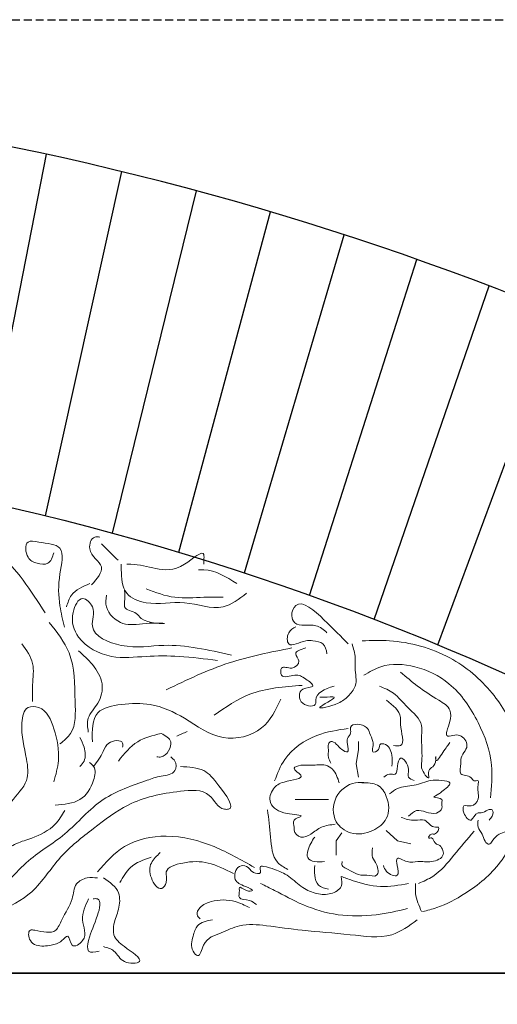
# Model space of a CAD drawing. Extents: x 0 to 286551, y -50 to 581131.
# Tile 74 of 207: x 116447 to 116833, y 559512 to 560308. Entities that reach past the tile are written whole.
import ezdxf

# ---------------------------------------------------------------- set-up
doc = ezdxf.new("R2010")
doc.units = 0
doc.header["$MEASUREMENT"] = 0
doc.linetypes.add('HIDDEN', pattern=[9.525, 6.35, -3.175])
doc.layers.add('0.13', color=5, linetype='CONTINUOUS')
doc.layers.add('0.25', color=2, linetype='CONTINUOUS')
doc.layers.add('0.15 GRIJS', color=252, linetype='CONTINUOUS', lineweight=15)
doc.layers.add('HULPLIJNEN', color=252, linetype='CONTINUOUS', plot=False)

msp = doc.modelspace()

# ---------------------------------------------------------------- linework, layer by layer
at = {"layer": '0.13'}
for points in [[(116413.94, 559919.73), (116469.06, 560199.41)], [(116468.3, 559907.06), (116529.81, 560185.42)], [(116522.29, 559893.02), (116590.17, 560169.91)], [(116575.88, 559877.62), (116650.09, 560152.91)], [(116629.03, 559860.88), (116709.53, 560134.41)], [(116681.7, 559842.81), (116768.46, 560114.44)], [(116733.87, 559823.41), (116826.83, 560093.01)], [(116785.48, 559802.72), (116884.6, 560070.14)]]:
    msp.add_lwpolyline(points, dxfattribs=at)
msp.add_arc((115942.91, 557775.68), 2480.18, 56.22258, 86.4036, dxfattribs=at)
at = {"layer": '0.15 GRIJS'}
for points in [[(116721.27, 559695.68), (116719.35, 559706.58), (116721.27, 559718.13), (116721.27, 559724.54)], [(116696.89, 559677.72), (116689.83, 559677.72), (116676.36, 559677.72), (116669.94, 559677.72)], [(116707.8, 559650.78), (116703.31, 559644.37), (116703.31, 559632.82)], [(116743.73, 559652.71), (116752.71, 559644.37), (116763.62, 559641.8)]]:
    msp.add_lwpolyline(points, dxfattribs=at)
for points, knots in [([(116467.86, 559828.6), (116456.33, 559846.71), (116434.13, 559881.6), (116377.25, 559904.91), (116322.29, 559919.97), (116265.89, 559915.33), (116213.97, 559919.24), (116180.27, 559922.03), (116165.1, 559923.29)], [0, 0, 0, 0, 62.787127, 120.928021, 178.145364, 232.938536, 288.729804, 334.387179, 334.387179, 334.387179, 334.387179]), ([(116505.49, 559851.35), (116509.94, 559856.4), (116519.14, 559866.83), (116500.68, 559876.28), (116505.59, 559890.79), (116510.61, 559890.12), (116512.03, 559889.92)], [0, 0, 0, 0, 16.409779, 33.925579, 44.15608, 48.187555, 48.187555, 48.187555, 48.187555]), ([(116483.55, 559817.14), (116482.15, 559822.92), (116478.69, 559837.18), (116478.25, 559856.89), (116485.28, 559884.4), (116466.26, 559884.74), (116451.17, 559888.43), (116452.06, 559872.7), (116460.96, 559868.27), (116471.65, 559867), (116473.8, 559873.7), (116474.96, 559877.28)], [0, 0, 0, 0, 17.572192, 43.344645, 64.208215, 82.084146, 90.678151, 102.950686, 111.802965, 120.397289, 130.292655, 130.292655, 130.292655, 130.292655]), ([(116526.81, 559871.12), (116523.67, 559874.25), (116519.2, 559878.73), (116514.72, 559883.21), (116513.37, 559884.55)], [0, 0, 0, 0, 13.300239, 19.000406, 19.000406, 19.000406, 19.000406]), ([(116596.21, 559867.96), (116596.19, 559869.03), (116596.13, 559871.53), (116597.22, 559881.8), (116576.63, 559861.71), (116558.82, 559863.79), (116542.9, 559868.08), (116535.02, 559867.98), (116533.91, 559867.96)], [0, 0, 0, 0, 3.336246, 7.784647, 25.197068, 48.797266, 69.099002, 72.436464, 72.436464, 72.436464, 72.436464]), ([(116630.7, 559844.61), (116624.62, 559839.8), (116609.85, 559828.13), (116580.24, 559840.45), (116554.54, 559833.54), (116530.51, 559842.88), (116529.41, 559858.61), (116529.45, 559866.49), (116529.46, 559867.96)], [0, 0, 0, 0, 21.940397, 53.269256, 84.420287, 101.832708, 121.255133, 125.703533, 125.703533, 125.703533, 125.703533]), ([(116622.91, 559852.39), (116614.33, 559857.71), (116604.43, 559863.84), (116593.25, 559863.55), (116591.76, 559863.51)], [0, 0, 0, 0, 28.924026, 33.374082, 33.374082, 33.374082, 33.374082]), ([(116503.97, 559852.31), (116498.21, 559849.88), (116489.09, 559846.04), (116486.21, 559836.88), (116485.15, 559833.51)], [0, 0, 0, 0, 17.51885, 27.749279, 27.749279, 27.749279, 27.749279]), ([(116517.4, 559842.91), (116517.02, 559839.72), (116515.87, 559830.08), (116531.33, 559816.68), (116545.52, 559820.74), (116575.06, 559819.92), (116546.98, 559819.82), (116541.49, 559830.13), (116531.18, 559830.62), (116532.59, 559839.58), (116532.35, 559843.91), (116532.19, 559846.94)], [0, 0, 0, 0, 9.4026, 28.40278, 47.215905, 61.997236, 81.236799, 86.93674, 97.769697, 101.799259, 111.202075, 111.202075, 111.202075, 111.202075]), ([(116611.79, 559841.27), (116606.61, 559841.35), (116593.65, 559841.54), (116572.29, 559839.55), (116557.19, 559845.11), (116549.48, 559847.95)], [0, 0, 0, 0, 15.575356, 38.938549, 63.235953, 63.235953, 63.235953, 63.235953]), ([(116607.34, 559790.12), (116596.97, 559791.47), (116577.77, 559793.98), (116549.1, 559794), (116520.66, 559790.45), (116494.17, 559804.45), (116487.4, 559825.5), (116496.59, 559844.51), (116510, 559831.99), (116500.6, 559812.35), (116533.59, 559798.08), (116569.96, 559805.48), (116600, 559798.72), (116618.46, 559794.56)], [0, 0, 0, 0, 31.328858, 58.029834, 85.843083, 116.751571, 137.257937, 150.834553, 161.090061, 176.659354, 204.735116, 239.223609, 294.290537, 294.290537, 294.290537, 294.290537]), ([(116712.84, 559803.59), (116707.15, 559809.42), (116696.21, 559820.63), (116672.84, 559842.48), (116666.04, 559827.18), (116670.88, 559816.03), (116685.79, 559821.3), (116693, 559814.96), (116695.74, 559812.54)], [0, 0, 0, 0, 27.632029, 53.121015, 61.888053, 68.087213, 85.360528, 95.976083, 95.976083, 95.976083, 95.976083]), ([(116471.27, 559820.83), (116477.5, 559812.93), (116492.15, 559794.35), (116491.55, 559762.29), (116493.27, 559733.72), (116483.1, 559725.32), (116479.87, 559722.64)], [0, 0, 0, 0, 29.278419, 68.856851, 94.891374, 107.042879, 107.042879, 107.042879, 107.042879]), ([(116670.5, 559817.43), (116668.27, 559816.17), (116663.38, 559813.43), (116663.13, 559798.3), (116676.32, 559806.8), (116685.03, 559805.99), (116693.91, 559804.89), (116695.13, 559798.63), (116695.74, 559795.45)], [0, 0, 0, 0, 7.505785, 16.459337, 30.515614, 36.215661, 44.716425, 53.483582, 53.483582, 53.483582, 53.483582]), ([(116449.17, 559803.64), (116452.83, 559798.53), (116459.94, 559788.55), (116457.37, 559771.63), (116457.64, 559761.48), (116457.77, 559757.01)], [0, 0, 0, 0, 18.122017, 35.303868, 48.803787, 48.803787, 48.803787, 48.803787]), ([(116716.1, 559803.59), (116717.21, 559799.81), (116719.08, 559793.39), (116717.96, 559781.95), (116721.04, 559770.45), (116712.65, 559760.73), (116705.5, 559754.63), (116679.37, 559748.3), (116708.75, 559762.23), (116694.58, 559760.33), (116691.05, 559760.42), (116690.04, 559760.45)], [0, 0, 0, 0, 11.654256, 19.793868, 34.444998, 44.381807, 54.320145, 69.334426, 83.342117, 91.484949, 94.74221, 94.74221, 94.74221, 94.74221]), ([(116724.24, 559806.03), (116731.57, 559806.26), (116755.82, 559807), (116794.95, 559796.23), (116830.14, 559766.62), (116850.21, 559731.37), (116855.35, 559706.9), (116857.78, 559695.33)], [0, 0, 0, 0, 21.985392, 72.763451, 117.274259, 156.651966, 191.992207, 191.992207, 191.992207, 191.992207]), ([(116494.97, 559797.9), (116498.83, 559794.4), (116506.97, 559787.01), (116516, 559772.1), (116512.24, 559755.24), (116501.09, 559745.09), (116502.25, 559736.16), (116502.76, 559732.29)], [0, 0, 0, 0, 15.730434, 33.138717, 49.061916, 63.563566, 74.684459, 74.684459, 74.684459, 74.684459]), ([(116667.28, 559800.24), (116650.14, 559796.9), (116614.88, 559790.02), (116582.49, 559774.44), (116565.83, 559766.43)], [0, 0, 0, 0, 52.139872, 107.321542, 107.321542, 107.321542, 107.321542]), ([(116678.64, 559800.33), (116674.45, 559799.09), (116667.51, 559797.04), (116675.4, 559789.13), (116667.54, 559781.69), (116658.06, 559787.17), (116658.19, 559774.26), (116670.48, 559780.15), (116677.35, 559776.27), (116688.44, 559767.78), (116672.45, 559769.24), (116672.6, 559752.99), (116687.58, 559752.4), (116685.69, 559763.98), (116694.05, 559766.86), (116701.44, 559769.4)], [0, 0, 0, 0, 9.495143, 15.69443, 23.75392, 31.896752, 37.59433, 48.179948, 57.710373, 65.769711, 74.270843, 85.666214, 96.251832, 98.693867, 117.259511, 117.259511, 117.259511, 117.259511]), ([(116827.81, 559678.97), (116828.71, 559687.87), (116830.81, 559708.85), (116818.88, 559741.56), (116798.56, 559771.82), (116768.64, 559786.77), (116742.51, 559788.25), (116730.04, 559780.87), (116725.57, 559778.22)], [0, 0, 0, 0, 26.55152, 62.606887, 101.921161, 132.694876, 160.221829, 175.608781, 175.608781, 175.608781, 175.608781]), ([(116755.19, 559780.8), (116759.76, 559776.87), (116769.58, 559768.45), (116783.17, 559759.68), (116796.55, 559751.79), (116795.51, 559740.54), (116792.93, 559735.12), (116791.85, 559728.13), (116798.25, 559729.82), (116804.58, 559730.52), (116810.81, 559722.28), (116806.42, 559715.71), (116803.66, 559710.96), (116804.44, 559705.26), (116801.32, 559696.27), (116811.81, 559697.79), (116813.97, 559691.92), (116818.88, 559693.99), (116817.41, 559688.27), (116817.84, 559684.11), (116818.71, 559677.39), (116813.64, 559670.94), (116805.12, 559674.3), (116805.94, 559665.63), (116812.82, 559657.4), (116815.74, 559667.66), (116821.77, 559666.3), (116824.59, 559669.39), (116830.61, 559670.06), (116829.75, 559664.1), (116827.75, 559662.07), (116826.84, 559661.15)], [0, 0, 0, 0, 17.92961, 38.478536, 50.581466, 59.535018, 68.033282, 71.28904, 76.174612, 81.874659, 91.811651, 98.011136, 104.210297, 107.466055, 115.605668, 124.375336, 127.829273, 131.086534, 134.342293, 140.040086, 145.737664, 153.797154, 159.4972, 165.194778, 173.254268, 181.313758, 183.756544, 189.957299, 193.21456, 198.098414, 202.168692, 202.168692, 202.168692, 202.168692]), ([(116675.73, 559770.05), (116661.15, 559768.98), (116635.17, 559767.07), (116613.84, 559752.37), (116604.48, 559745.91)], [0, 0, 0, 0, 42.885132, 76.437323, 76.437323, 76.437323, 76.437323]), ([(116795.08, 559723.82), (116793.6, 559721.88), (116790.9, 559718.36), (116783.24, 559705.75), (116783.72, 559713.88), (116783.8, 559707.66), (116782.24, 559704.41), (116776.55, 559701.59), (116779.97, 559690.76), (116771.6, 559701.62), (116772.92, 559710.99), (116772.32, 559720.11), (116772.15, 559730.27), (116773.63, 559741.61), (116760.55, 559751.35), (116751.22, 559764.05), (116742.11, 559767.76), (116738.09, 559769.4)], [0, 0, 0, 0, 9.936809, 17.996147, 20.437966, 22.879785, 29.079144, 33.684544, 39.382337, 49.319146, 52.575121, 69.668069, 75.365862, 83.505475, 102.069161, 118.187988, 130.932387, 130.932387, 130.932387, 130.932387]), ([(116474.96, 559691.96), (116476.54, 559697.69), (116480.48, 559711.92), (116476.47, 559732.91), (116468.33, 559752.59), (116451.13, 559753.69), (116447.27, 559732.57), (116452.61, 559715.36), (116455.51, 559690.79), (116439.39, 559677.29), (116434.37, 559664.78), (116431.98, 559658.83)], [0, 0, 0, 0, 17.572192, 43.606715, 64.724148, 73.318153, 86.536865, 116.22086, 133.402496, 154.520105, 173.731183, 173.731183, 173.731183, 173.731183]), ([(116658.51, 559758.98), (116654.34, 559750.23), (116645.41, 559731.47), (116609.02, 559722.88), (116582.77, 559743.76), (116555.06, 559756.15), (116531.27, 559755.35), (116505.53, 559750.43), (116505.9, 559733.62), (116506.1, 559724.5)], [0, 0, 0, 0, 28.071306, 60.180299, 95.005143, 124.959373, 148.322566, 168.378284, 192.152419, 192.152419, 192.152419, 192.152419]), ([(116743.79, 559758.01), (116749.18, 559753.8), (116756.29, 559748.24), (116754.23, 559735.08), (116760.41, 559720.01), (116751.67, 559721.1), (116749.49, 559721.38)], [0, 0, 0, 0, 17.928431, 23.626008, 40.719173, 46.419219, 46.419219, 46.419219, 46.419219]), ([(116748.22, 559704.66), (116748.48, 559707.6), (116749.06, 559714.14), (116745.33, 559722.49), (116737.89, 559723.13), (116738.77, 559717.56), (116731.63, 559714.59), (116733.09, 559720.61), (116733.08, 559725.45), (116730.39, 559730.86), (116727.72, 559738.91), (116712.77, 559739.87), (116715.88, 559731.04), (116711.52, 559727.45), (116712.24, 559722.38), (116714.09, 559714.23), (116706.57, 559718.51), (116704.28, 559722.2), (116699.33, 559725.71), (116696.02, 559722.15), (116697.44, 559717.46), (116696.1, 559712.09), (116698, 559708.69), (116698.82, 559707.23)], [0, 0, 0, 0, 8.979446, 20.015794, 22.582557, 27.467393, 32.35378, 36.202083, 40.691914, 48.199498, 53.371046, 66.2039, 70.693515, 75.865092, 80.354923, 86.76869, 91.655077, 98.005751, 102.89193, 105.613951, 110.103566, 116.517549, 121.402709, 121.402709, 121.402709, 121.402709]), ([(116561.63, 559731.11), (116554.95, 559729.48), (116540.93, 559726.07), (116531.88, 559714.78), (116527.14, 559708.87)], [0, 0, 0, 0, 20.055646, 42.078391, 42.078391, 42.078391, 42.078391]), ([(116561.63, 559731.11), (116565.12, 559729.32), (116573.53, 559724.99), (116565.41, 559711.53), (116559.41, 559712.1), (116558.29, 559712.2)], [0, 0, 0, 0, 10.255125, 24.756604, 28.094385, 28.094385, 28.094385, 28.094385]), ([(116712.84, 559735.22), (116704.31, 559733.91), (116685.03, 559730.96), (116661.98, 559715.02), (116655.71, 559698.84), (116653.4, 559692.89)], [0, 0, 0, 0, 25.877672, 58.444109, 77.377592, 77.377592, 77.377592, 77.377592]), ([(116495.99, 559727.77), (116497.23, 559725.28), (116500.11, 559719.51), (116501.11, 559710.05), (116497.27, 559705.83), (116495.99, 559704.42)], [0, 0, 0, 0, 8.470036, 19.591144, 25.152534, 25.152534, 25.152534, 25.152534]), ([(116530.48, 559719.99), (116530.64, 559721.21), (116531.36, 559726.5), (116518.05, 559725.2), (116514.48, 559714.44), (116510, 559708.34), (116507.11, 559704.42)], [0, 0, 0, 0, 3.336246, 14.461546, 22.481842, 36.983674, 36.983674, 36.983674, 36.983674]), ([(116569.42, 559712.2), (116570.69, 559711.23), (116574.07, 559708.64), (116573.99, 559698.02), (116561.09, 559697.14), (116542.48, 559690.32), (116511.67, 559680.42), (116486.17, 559648.41), (116455.62, 559631.69), (116438.13, 559610.86), (116426.81, 559602.65), (116421.45, 559598.77)], [0, 0, 0, 0, 4.719403, 12.50405, 24.485726, 36.100494, 74.957157, 116.710826, 155.643759, 177.666505, 197.471784, 197.471784, 197.471784, 197.471784]), ([(116503.78, 559707.76), (116505.04, 559706.72), (116509.29, 559703.24), (116507.2, 559689.89), (116497.14, 559674.81), (116483.18, 559673.8), (116475.96, 559673.28)], [0, 0, 0, 0, 4.719177, 15.84007, 34.975774, 55.489316, 55.489316, 55.489316, 55.489316]), ([(116705.67, 559691.1), (116704.36, 559695.22), (116702.38, 559701.46), (116693.23, 559706.85), (116683.79, 559704.71), (116676.52, 559706.23), (116665.41, 559703.18), (116682.03, 559694.82), (116660.4, 559692.96), (116651.68, 559687.37), (116647.77, 559675.88), (116655.47, 559668.59), (116662.3, 559666.1), (116680.36, 559664.95), (116667.09, 559661.91), (116669.44, 559656.37), (116668.63, 559651.16), (116674.85, 559645.46), (116683.59, 559650), (116691.19, 559656.45), (116698.61, 559657.3), (116702.49, 559657.74)], [0, 0, 0, 0, 12.430383, 18.83464, 29.956105, 38.694536, 44.744075, 52.60664, 67.210691, 77.567252, 88.937294, 96.259631, 105.557447, 116.931508, 123.335487, 128.8941, 131.276362, 139.138926, 147.432519, 157.78908, 169.162829, 169.162829, 169.162829, 169.162829]), ([(116766.19, 559693.11), (116764.28, 559693.79), (116760.02, 559695.31), (116763.63, 559703.47), (116755.13, 559715.24), (116752.31, 559704.78), (116752.46, 559696.94), (116745.7, 559699.09), (116743.16, 559696.87), (116741.81, 559695.68)], [0, 0, 0, 0, 5.172623, 11.586605, 22.623129, 29.531634, 36.228212, 40.719806, 45.892258, 45.892258, 45.892258, 45.892258]), ([(116577.2, 559704.42), (116584.14, 559703.99), (116597.32, 559703.18), (116607.23, 559690.35), (116623.04, 559669.67), (116607.63, 559669.75), (116601.09, 559686.68), (116568.94, 559684.04), (116536.96, 559677.5), (116506.53, 559653.9), (116478.65, 559632.42), (116460.33, 559602), (116433.6, 559587.74), (116415.25, 559584.19), (116407.36, 559584.29), (116405.87, 559584.31)], [0, 0, 0, 0, 19.205138, 36.508706, 56.95534, 60.292802, 76.828833, 100.429031, 144.143587, 177.773996, 213.246965, 249.562539, 281.436976, 300.642151, 305.092207, 305.092207, 305.092207, 305.092207]), ([(116723.84, 559691.19), (116728.46, 559691.25), (116737.14, 559691.36), (116745.94, 559678.68), (116746.66, 559662.07), (116732.28, 559650.85), (116715.5, 559648.2), (116699.85, 559659.86), (116700.23, 559681.02), (116715.19, 559692.22), (116724.67, 559691.44), (116727.69, 559691.19)], [0, 0, 0, 0, 12.976305, 24.397785, 42.356678, 56.90137, 74.970172, 89.599747, 109.483006, 128.729774, 137.712644, 137.712644, 137.712644, 137.712644]), ([(116761.7, 559664.25), (116763.75, 559666.21), (116770.06, 559672.22), (116780.75, 559663.41), (116789.67, 559670.02), (116788.22, 559674.38), (116789.75, 559679.62), (116778.66, 559678.55), (116786.22, 559682.04), (116789.68, 559685.13), (116799.07, 559691.77), (116787.03, 559693.42), (116778.26, 559693.75), (116766.5, 559688.12), (116754, 559688.66), (116748.35, 559683.93), (116746.3, 559682.21)], [0, 0, 0, 0, 7.831167, 23.987383, 29.901856, 34.391686, 36.957366, 43.656089, 48.282532, 51.490307, 61.026958, 67.725681, 76.708551, 90.721781, 104.43865, 112.269941, 112.269941, 112.269941, 112.269941]), ([(116857.78, 559692.08), (116856.48, 559682.81), (116853.28, 559659.97), (116839.02, 559625.75), (116811.35, 559603.13), (116789.01, 559591.19), (116776.93, 559588.07), (116773.1, 559587.08)], [0, 0, 0, 0, 28.102527, 69.264373, 107.329053, 132.818039, 144.673621, 144.673621, 144.673621, 144.673621]), ([(116483.75, 559668.83), (116481.41, 559664.89), (116475.27, 559654.57), (116459.84, 559647.1), (116444.56, 559642.66), (116433.79, 559636.21), (116430.53, 559629.32), (116429.24, 559626.57)], [0, 0, 0, 0, 13.576616, 35.517013, 48.538315, 62.116717, 71.08353, 71.08353, 71.08353, 71.08353]), ([(116647.7, 559669.29), (116648.57, 559662.17), (116650.28, 559648.25), (116651.57, 559628.19), (116660.98, 559622.94), (116663.99, 559621.26)], [0, 0, 0, 0, 22.112147, 43.24433, 53.182407, 53.182407, 53.182407, 53.182407]), ([(116741.41, 559624.39), (116741.94, 559622.74), (116743.39, 559618.19), (116754.91, 559613.54), (116752.59, 559623.36), (116751.24, 559632.79), (116761.21, 559625.81), (116769.92, 559628.41), (116779.77, 559626.25), (116792.5, 559631.38), (116787.93, 559641.01), (116782.07, 559642.14), (116781.98, 559647.59), (116776.35, 559645.69), (116779.92, 559650.75), (116783.96, 559648.55), (116788.1, 559656.3), (116780.07, 559654.29), (116776.3, 559663), (116765.41, 559659.84), (116759.31, 559662.02), (116755.71, 559663.3)], [0, 0, 0, 0, 5.327246, 14.625062, 22.565936, 28.124549, 36.418141, 45.156573, 56.278038, 67.285707, 75.877678, 79.065038, 83.953351, 86.336385, 90.307286, 92.690639, 99.093446, 101.4768, 111.833361, 119.777447, 131.151196, 131.151196, 131.151196, 131.151196]), ([(116846.38, 559652.19), (116842.27, 559651.86), (116835.31, 559651.3), (116830.31, 559645.78), (116826.87, 559640.33), (116822.44, 559644.76), (116821.78, 559649.99), (116817.04, 559654.95), (116817.62, 559659.18), (116817.88, 559661.15)], [0, 0, 0, 0, 11.658671, 19.717935, 23.171872, 27.242772, 33.442131, 40.005097, 45.702674, 45.702674, 45.702674, 45.702674]), ([(116814.63, 559652.19), (116809.21, 559645.74), (116798.65, 559633.15), (116785.18, 559616.51), (116773.78, 559611.57), (116769.84, 559609.87)], [0, 0, 0, 0, 25.432814, 49.610753, 62.355152, 62.355152, 62.355152, 62.355152]), ([(116637.09, 559622.77), (116626.45, 559628.89), (116604.35, 559641.59), (116567.81, 559651.03), (116531.38, 559643.51), (116516.94, 559626.85), (116510.28, 559619.15)], [0, 0, 0, 0, 36.727458, 76.286772, 111.141944, 141.037365, 141.037365, 141.037365, 141.037365]), ([(116685.81, 559647.42), (116683.59, 559644.02), (116680.39, 559639.09), (116679.1, 559629.84), (116686.52, 559626.8), (116691.17, 559627.29), (116693.75, 559627.57)], [0, 0, 0, 0, 12.430576, 17.989188, 24.393167, 32.337254, 32.337254, 32.337254, 32.337254]), ([(116620.18, 559617.95), (116613.34, 559621.35), (116600.18, 559627.92), (116582.27, 559627.89), (116563.09, 559622.31), (116567.43, 559611.52), (116560.82, 559602.23), (116551.91, 559614.87), (116552.18, 559626.7), (116558.14, 559632.21), (116561, 559634.85)], [0, 0, 0, 0, 22.20173, 42.732634, 57.863625, 66.314183, 72.351118, 84.304256, 96.376328, 107.50826, 107.50826, 107.50826, 107.50826]), ([(116732.68, 559638.69), (116732.25, 559635.86), (116731.49, 559630.76), (116736.9, 559625.34), (116738.04, 559613.93), (116729.36, 559616.75), (116720.98, 559615.98), (116714.98, 559620.36), (116707.42, 559623.82), (116707.86, 559626.41), (116708.05, 559627.57)], [0, 0, 0, 0, 7.940875, 14.343523, 23.078485, 31.022252, 34.199951, 48.804002, 52.775518, 55.951868, 55.951868, 55.951868, 55.951868]), ([(116553.75, 559631.22), (116547.55, 559629.07), (116536.51, 559625.23), (116530.87, 559615.13), (116528.39, 559610.7)], [0, 0, 0, 0, 18.901987, 33.639887, 33.639887, 33.639887, 33.639887]), ([(116707.14, 559615.56), (116707.65, 559612.65), (116708.77, 559606.18), (116698.39, 559600.45), (116687.18, 559601.12), (116675.04, 559606.28), (116665.9, 559615.87), (116654.19, 559621.24), (116647.4, 559623.22), (116640.4, 559624.41), (116644.1, 559616.84), (116634.26, 559618.4), (116632.1, 559624.44), (116624.13, 559624.66), (116621.2, 559619.01), (116620.96, 559611.03), (116627.52, 559608.36), (116638.38, 559603.9), (116629.77, 559603.12), (116624.35, 559608.74), (116625.24, 559602.79), (116623.16, 559596.47), (116633.2, 559597.06), (116637.06, 559594.07), (116638.74, 559592.77)], [0, 0, 0, 0, 8.139612, 18.077951, 29.477724, 41.879614, 56.375163, 69.119465, 78.403328, 80.846433, 85.730071, 91.429798, 98.935825, 104.635553, 110.505788, 116.203582, 126.141796, 132.705854, 137.591425, 143.792181, 146.234, 151.931793, 160.432558, 166.997, 166.997, 166.997, 166.997]), ([(116685.81, 559624.39), (116685.65, 559621.79), (116685.32, 559616.39), (116687.93, 559607.28), (116693.93, 559605.98), (116696.93, 559605.33)], [0, 0, 0, 0, 7.940875, 16.493959, 25.049525, 25.049525, 25.049525, 25.049525]), ([(116503.03, 559597.42), (116500.37, 559591.91), (116495.15, 559581.1), (116503.89, 559565.62), (116488.14, 559555.78), (116487.48, 559570.69), (116480.28, 559561.64), (116472.27, 559559.67), (116462.39, 559558.54), (116454.63, 559563.09), (116453.66, 559573), (116464.52, 559571.35), (116476.57, 559567.79), (116482.12, 559584.19), (116490.73, 559594.44), (116490.99, 559609.85), (116501.42, 559615.17), (116507.47, 559614.59), (116510.28, 559614.32)], [0, 0, 0, 0, 17.577899, 34.479015, 43.676099, 51.774818, 57.812602, 67.009392, 79.086244, 85.123898, 93.574456, 97.197576, 114.10536, 123.839154, 142.736596, 155.340846, 165.076789, 173.530521, 173.530521, 173.530521, 173.530521]), ([(116515.11, 559614.32), (116520.18, 559610.83), (116529.19, 559604.63), (116527.94, 559588.68), (116523.23, 559578.66), (116522.64, 559566.31), (116531.63, 559558.55), (116551.98, 559545.35), (116529.54, 559544.52), (116525.33, 559555.89), (116518.21, 559557.91), (116515.11, 559558.79)], [0, 0, 0, 0, 17.076246, 30.355633, 42.959883, 51.410225, 64.245337, 81.321205, 93.398057, 105.351043, 114.548212, 114.548212, 114.548212, 114.548212]), ([(116760.89, 559589.52), (116752.52, 559587.62), (116734.09, 559583.44), (116704.92, 559583.05), (116677.03, 559591.31), (116657.24, 559602.36), (116645.81, 559607.99), (116642, 559609.87)], [0, 0, 0, 0, 25.710726, 56.653106, 86.292212, 111.781009, 124.525597, 124.525597, 124.525597, 124.525597]), ([(116761.7, 559609.87), (116754.09, 559608.49), (116738.75, 559605.72), (116720.34, 559610.62), (116710.11, 559614.45), (116707.14, 559615.56)], [0, 0, 0, 0, 22.929933, 46.246963, 55.777388, 55.777388, 55.777388, 55.777388]), ([(116767.4, 559609.87), (116767.25, 559607.13), (116766.82, 559599.2), (116770.12, 559591.87), (116772.29, 559587.08)], [0, 0, 0, 0, 8.139612, 23.583848, 23.583848, 23.583848, 23.583848]), ([(116511.49, 559555.17), (116507.97, 559554.41), (116500.94, 559552.9), (116504, 559570.23), (116509.05, 559577.93), (116514.23, 559598.25), (116507.99, 559597.57), (116506.65, 559597.42)], [0, 0, 0, 0, 8.454052, 16.90461, 38.669149, 51.948535, 55.571655, 55.571655, 55.571655, 55.571655]), ([(116633.04, 559590.33), (116629.34, 559592.21), (116619.78, 559597.06), (116604.77, 559596.8), (116593.81, 559592.3), (116589.37, 559585.01), (116592.07, 559582.41), (116593.14, 559581.38)], [0, 0, 0, 0, 12.40189, 31.944496, 42.14644, 48.3456, 52.416051, 52.416051, 52.416051, 52.416051]), ([(116768.72, 559580.52), (116762.12, 559575.64), (116746.16, 559563.82), (116712.24, 559569.34), (116678.88, 559571.25), (116649.47, 559575.52), (116626.49, 559577.95), (116609.99, 559569.13), (116595.91, 559565.66), (116592.93, 559548.46), (116584.91, 559557.52), (116587.27, 559566.16), (116590.54, 559578.08), (116598.57, 559579.62), (116603.27, 559580.52)], [0, 0, 0, 0, 23.817072, 57.632321, 96.447818, 125.657534, 147.396251, 163.225692, 180.60105, 190.335003, 195.457732, 207.53002, 216.724525, 229.730982, 229.730982, 229.730982, 229.730982])]:
    msp.add_open_spline(points, degree=3, knots=knots, dxfattribs=at)
msp.add_open_spline([(116582.74, 559732.63), (116579.92, 559731.42), (116577.1, 559730.22), (116574.29, 559729.01)], degree=3, dxfattribs=at)
at = {"layer": '0.25'}
msp.add_lwpolyline([(117175.41, 559592.21), (117175.41, 559537.22), (114710.41, 559537.22), (114710.41, 559592.21, -0.307225)], format="xyb", close=True, dxfattribs=at)
msp.add_lwpolyline([(117175.41, 556727.22), (114710.41, 556727.22), (114710.41, 559537.22), (117175.41, 559537.22)], close=True, dxfattribs=at)
at = {"layer": 'HULPLIJNEN', "linetype": 'HIDDEN'}
msp.add_lwpolyline([(80351, 560308.22), (146944.08, 560308.22)], dxfattribs=at)

doc.saveas('drawing.dxf')
